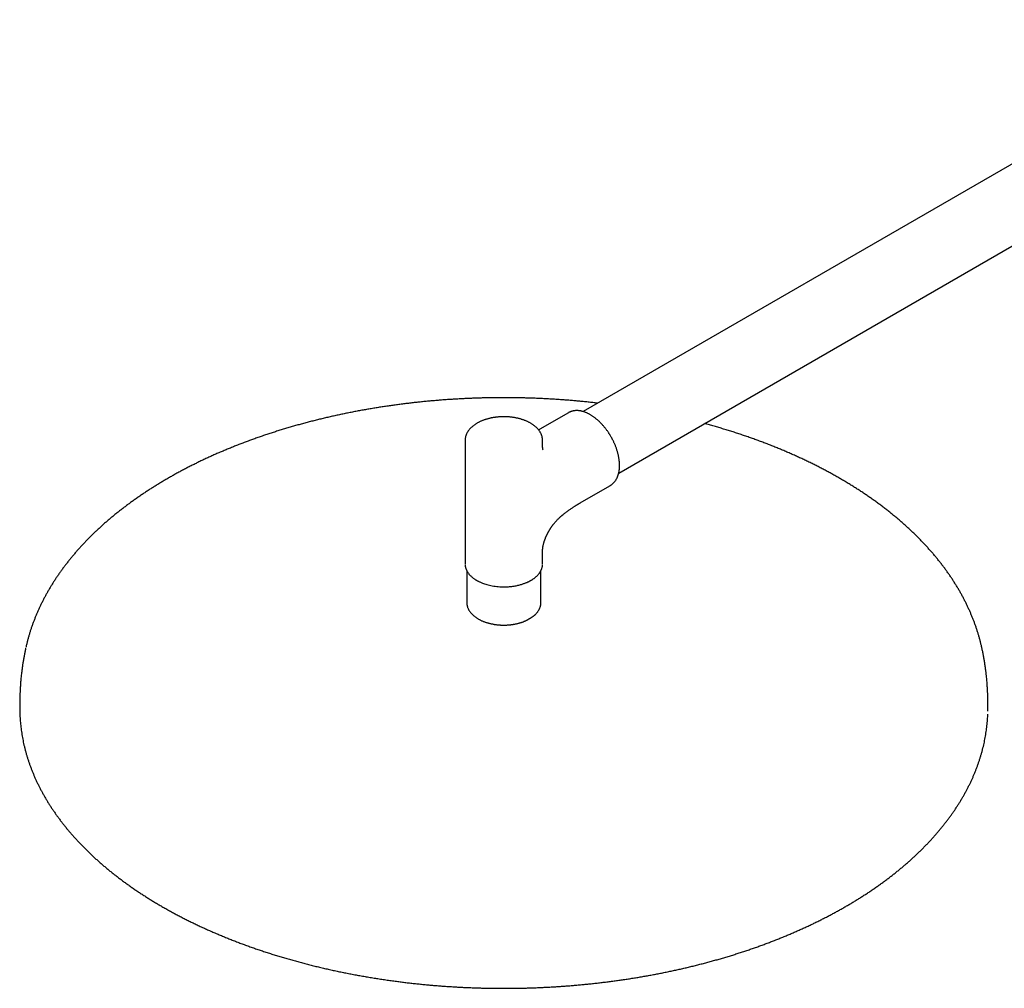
# Model space of a CAD drawing. Header units: millimetres. Extents: x 8 to 1847, y 12 to 2706.
# Tile 8 of 17: x 1219 to 1524, y 986 to 1287. Entities that reach past the tile are written whole.
import ezdxf

# ---------------------------------------------------------------- set-up
doc = ezdxf.new("R2010")
doc.units = ezdxf.units.MM

msp = doc.modelspace()

# ---------------------------------------------------------------- linework, layer by layer
at = {"color": 7, "linetype": 'Continuous', "lineweight": 30}
for p, q in [((1604.1, 1286.5), (1393.78, 1165.09)), ((1404.78, 1146.03), (1615.1, 1267.45)), ((1389.2, 1164.75), (1380.36, 1159.65)), ((1357.19, 1156.15), (1357.19, 1117.85)), ((1381.19, 1154.63), (1381.19, 1156.15)), ((1393.36, 1137.13), (1402.2, 1142.23)), ((1402.19, 1142.23), (1402.2, 1142.23)), ((1381.19, 1117.85), (1381.19, 1121.74)), ((1357.69, 1115.16), (1357.69, 1115.17)), ((1357.69, 1115.16), (1357.69, 1106.01)), ((1380.69, 1106.01), (1380.69, 1115.16)), ((1380.69, 1115.16), (1380.69, 1115.15)), ((1378.86, 1102.16), (1378.84, 1102.14)), ((1375.45, 1100.07), (1375.41, 1100.05))]:
    msp.add_line(p, q, dxfattribs=at)
at = {"color": 7, "linetype": 'Continuous', "lineweight": 30, "flags": 128}
for points in [[(1219.19, 1073.56), (1219.19, 1073.36), (1219.2, 1072.21)], [(1519.17, 1072.24), (1519.19, 1073.36), (1519.19, 1073.56)]]:
    msp.add_lwpolyline(points, dxfattribs=at)
at = {"color": 7, "linetype": 'Continuous', "lineweight": 30}
for points, knots in [([(1369.19, 1169.39), (1368.66, 1169.39), (1367.9, 1169.39), (1366.79, 1169.38), (1365.82, 1169.37), (1364.67, 1169.35), (1363.46, 1169.33), (1362.18, 1169.3), (1360.86, 1169.26), (1359.51, 1169.21), (1358.13, 1169.15), (1356.74, 1169.09), (1355.32, 1169.01), (1353.89, 1168.93), (1352.45, 1168.84), (1351, 1168.74), (1349.54, 1168.63), (1348.08, 1168.51), (1346.61, 1168.38), (1345.14, 1168.24), (1343.66, 1168.1), (1342.19, 1167.94), (1340.71, 1167.78), (1339.23, 1167.6), (1337.74, 1167.42), (1336.26, 1167.23), (1334.78, 1167.02), (1333.3, 1166.81), (1331.82, 1166.59), (1330.34, 1166.36), (1328.87, 1166.12), (1327.39, 1165.87), (1325.92, 1165.62), (1324.46, 1165.35), (1322.99, 1165.07), (1321.53, 1164.79), (1320.07, 1164.49), (1318.62, 1164.19), (1317.17, 1163.87), (1315.72, 1163.55), (1314.28, 1163.22), (1312.84, 1162.88), (1311.41, 1162.53), (1309.98, 1162.17), (1308.56, 1161.81), (1307.15, 1161.43), (1305.74, 1161.04), (1304.33, 1160.65), (1302.94, 1160.25), (1301.55, 1159.83), (1300.16, 1159.41), (1298.78, 1158.98), (1297.41, 1158.54), (1296.05, 1158.1), (1294.69, 1157.64), (1293.34, 1157.18), (1292, 1156.7), (1290.67, 1156.22), (1289.34, 1155.73), (1288.03, 1155.23), (1286.72, 1154.72), (1285.42, 1154.21), (1284.13, 1153.68), (1282.84, 1153.15), (1281.57, 1152.61), (1280.3, 1152.06), (1279.05, 1151.51), (1277.8, 1150.94), (1276.57, 1150.37), (1275.34, 1149.79), (1274.12, 1149.2), (1272.91, 1148.6), (1271.72, 1148), (1270.53, 1147.38), (1269.35, 1146.76), (1268.19, 1146.13), (1267.03, 1145.5), (1265.89, 1144.85), (1264.76, 1144.2), (1263.64, 1143.54), (1262.53, 1142.88), (1261.43, 1142.21), (1260.34, 1141.52), (1259.26, 1140.84), (1258.2, 1140.14), (1257.15, 1139.44), (1256.11, 1138.73), (1255.08, 1138.01), (1254.07, 1137.29), (1253.06, 1136.56), (1252.07, 1135.82), (1251.1, 1135.08), (1250.13, 1134.33), (1249.18, 1133.58), (1248.24, 1132.81), (1247.32, 1132.04), (1246.41, 1131.27), (1245.51, 1130.49), (1244.63, 1129.7), (1243.76, 1128.9), (1242.9, 1128.1), (1242.06, 1127.3), (1241.23, 1126.49), (1240.42, 1125.67), (1239.62, 1124.85), (1238.83, 1124.02), (1238.06, 1123.18), (1237.31, 1122.34), (1236.57, 1121.5), (1235.84, 1120.65), (1235.13, 1119.79), (1234.43, 1118.94), (1233.75, 1118.07), (1233.09, 1117.2), (1232.44, 1116.33), (1231.8, 1115.45), (1231.19, 1114.57), (1230.58, 1113.68), (1230, 1112.79), (1229.42, 1111.9), (1228.87, 1111), (1228.33, 1110.1), (1227.81, 1109.19), (1227.3, 1108.28), (1226.81, 1107.37), (1226.33, 1106.45), (1225.87, 1105.53), (1225.43, 1104.61), (1225, 1103.69), (1224.6, 1102.76), (1224.2, 1101.83), (1223.83, 1100.89), (1223.46, 1099.96), (1223.12, 1099.02), (1222.79, 1098.08), (1222.48, 1097.13), (1222.19, 1096.19), (1221.91, 1095.24), (1221.65, 1094.29), (1221.41, 1093.34), (1221.23, 1092.6), (1221.13, 1092.17), (1221.11, 1092.05)], [0, 0, 0, 0, 0.007495, 0.0106, 0.015746, 0.021103, 0.02686, 0.032875, 0.039093, 0.045468, 0.051969, 0.05857, 0.065256, 0.072011, 0.078825, 0.085689, 0.092598, 0.099544, 0.106524, 0.113533, 0.120569, 0.127628, 0.134708, 0.141808, 0.148925, 0.156058, 0.163206, 0.170367, 0.17754, 0.184725, 0.191921, 0.199126, 0.206341, 0.213564, 0.220796, 0.228035, 0.235282, 0.242535, 0.249794, 0.25706, 0.264332, 0.271609, 0.278891, 0.286178, 0.29347, 0.300767, 0.308068, 0.315374, 0.322683, 0.329996, 0.337313, 0.344634, 0.351958, 0.359286, 0.366617, 0.373951, 0.381288, 0.388628, 0.395971, 0.403317, 0.410666, 0.418017, 0.425371, 0.432727, 0.440086, 0.447447, 0.45481, 0.462176, 0.469543, 0.476913, 0.484285, 0.491659, 0.499034, 0.506412, 0.513791, 0.521172, 0.528554, 0.535938, 0.543323, 0.550709, 0.558097, 0.565486, 0.572876, 0.580267, 0.587658, 0.59505, 0.602443, 0.609836, 0.617229, 0.624623, 0.632016, 0.63941, 0.646803, 0.654195, 0.661587, 0.668978, 0.676368, 0.683757, 0.691144, 0.69853, 0.705914, 0.713296, 0.720675, 0.728052, 0.735427, 0.742798, 0.750166, 0.757531, 0.764892, 0.772249, 0.779602, 0.78695, 0.794294, 0.801633, 0.808967, 0.816295, 0.823618, 0.830936, 0.838247, 0.845552, 0.852851, 0.860143, 0.867429, 0.874709, 0.881981, 0.889247, 0.896506, 0.903759, 0.911004, 0.918243, 0.925475, 0.9327, 0.939919, 0.947132, 0.954338, 0.961539, 0.968734, 0.975924, 0.983109, 0.990289, 0.997465, 1, 1, 1, 1]), ([(1398.31, 1167.7), (1398.05, 1167.73), (1397.29, 1167.82), (1396.04, 1167.96), (1394.55, 1168.11), (1393.07, 1168.26), (1391.58, 1168.4), (1390.1, 1168.53), (1388.61, 1168.64), (1387.12, 1168.76), (1385.63, 1168.86), (1384.14, 1168.95), (1382.65, 1169.03), (1381.17, 1169.11), (1379.69, 1169.17), (1378.21, 1169.23), (1376.75, 1169.28), (1375.31, 1169.32), (1373.93, 1169.35), (1372.7, 1169.37), (1371.63, 1169.38), (1370.49, 1169.39), (1369.68, 1169.39), (1369.19, 1169.39)], [0, 0, 0, 0, 0.027673, 0.079042, 0.130394, 0.181724, 0.233031, 0.28431, 0.335556, 0.38676, 0.437914, 0.489003, 0.540007, 0.590894, 0.641616, 0.692091, 0.742164, 0.791522, 0.839397, 0.883273, 0.917459, 0.949398, 1, 1, 1, 1]), ([(1402.39, 1157.35), (1402.3, 1157.49), (1402.19, 1157.69), (1402.01, 1157.98), (1401.86, 1158.22), (1401.67, 1158.5), (1401.48, 1158.8), (1401.26, 1159.11), (1401.04, 1159.42), (1400.8, 1159.73), (1400.55, 1160.04), (1400.3, 1160.36), (1400.04, 1160.66), (1399.77, 1160.97), (1399.49, 1161.27), (1399.21, 1161.56), (1398.93, 1161.84), (1398.64, 1162.12), (1398.34, 1162.39), (1398.04, 1162.65), (1397.74, 1162.9), (1397.43, 1163.14), (1397.12, 1163.37), (1396.81, 1163.59), (1396.5, 1163.8), (1396.18, 1164), (1395.87, 1164.18), (1395.55, 1164.36), (1395.23, 1164.52), (1394.92, 1164.67), (1394.6, 1164.8), (1394.28, 1164.92), (1393.97, 1165.03), (1393.65, 1165.13), (1393.34, 1165.21), (1393.03, 1165.28), (1392.72, 1165.33), (1392.42, 1165.37), (1392.11, 1165.4), (1391.81, 1165.41), (1391.52, 1165.4), (1391.23, 1165.38), (1390.94, 1165.35), (1390.66, 1165.3), (1390.39, 1165.24), (1390.12, 1165.16), (1389.85, 1165.06), (1389.59, 1164.96), (1389.38, 1164.85), (1389.25, 1164.78), (1389.2, 1164.75)], [0, 0, 0, 0, 0.024171, 0.033847, 0.049924, 0.0666, 0.084476, 0.103124, 0.122371, 0.142079, 0.162151, 0.182514, 0.203114, 0.223908, 0.244865, 0.265959, 0.287168, 0.308477, 0.329871, 0.35134, 0.372875, 0.394466, 0.416109, 0.437797, 0.459525, 0.481289, 0.503087, 0.524914, 0.546768, 0.568646, 0.590545, 0.612463, 0.634395, 0.656342, 0.678298, 0.700263, 0.722234, 0.744209, 0.766186, 0.788165, 0.810147, 0.832133, 0.854127, 0.876137, 0.89817, 0.920239, 0.942358, 0.964543, 0.986813, 1, 1, 1, 1]), ([(1369.19, 1163.5), (1369.03, 1163.5), (1368.81, 1163.5), (1368.49, 1163.49), (1368.22, 1163.48), (1367.89, 1163.46), (1367.55, 1163.43), (1367.19, 1163.4), (1366.83, 1163.36), (1366.45, 1163.31), (1366.08, 1163.25), (1365.69, 1163.19), (1365.31, 1163.12), (1364.93, 1163.03), (1364.56, 1162.94), (1364.18, 1162.84), (1363.81, 1162.74), (1363.44, 1162.62), (1363.08, 1162.5), (1362.72, 1162.37), (1362.37, 1162.23), (1362.03, 1162.08), (1361.69, 1161.92), (1361.37, 1161.76), (1361.05, 1161.59), (1360.74, 1161.41), (1360.44, 1161.22), (1360.15, 1161.03), (1359.88, 1160.83), (1359.61, 1160.62), (1359.35, 1160.41), (1359.11, 1160.19), (1358.88, 1159.96), (1358.66, 1159.73), (1358.46, 1159.49), (1358.27, 1159.25), (1358.1, 1159), (1357.94, 1158.75), (1357.79, 1158.49), (1357.66, 1158.23), (1357.54, 1157.96), (1357.44, 1157.7), (1357.36, 1157.42), (1357.29, 1157.15), (1357.24, 1156.88), (1357.21, 1156.6), (1357.19, 1156.36), (1357.19, 1156.21), (1357.19, 1156.15)], [0, 0, 0, 0, 0.02521, 0.03537, 0.052242, 0.069751, 0.088526, 0.108116, 0.128338, 0.149048, 0.170143, 0.191548, 0.213204, 0.235071, 0.257113, 0.279304, 0.301624, 0.324056, 0.346585, 0.369201, 0.391894, 0.414655, 0.437479, 0.460357, 0.483286, 0.506258, 0.529268, 0.55231, 0.575376, 0.598457, 0.621547, 0.644635, 0.667712, 0.690768, 0.713793, 0.736777, 0.75971, 0.782586, 0.805401, 0.828153, 0.850845, 0.873484, 0.896084, 0.918661, 0.941236, 0.963836, 0.986488, 1, 1, 1, 1]), ([(1381.18, 1156.15), (1381.19, 1156.18), (1381.19, 1156.32), (1381.17, 1156.54), (1381.14, 1156.83), (1381.09, 1157.11), (1381.02, 1157.39), (1380.94, 1157.68), (1380.83, 1157.96), (1380.71, 1158.24), (1380.57, 1158.52), (1380.41, 1158.8), (1380.23, 1159.08), (1380.03, 1159.34), (1379.83, 1159.59), (1379.62, 1159.82), (1379.4, 1160.05), (1379.17, 1160.28), (1378.92, 1160.49), (1378.66, 1160.71), (1378.38, 1160.91), (1378.1, 1161.11), (1377.8, 1161.3), (1377.5, 1161.49), (1377.18, 1161.67), (1376.85, 1161.84), (1376.52, 1162), (1376.17, 1162.15), (1375.82, 1162.3), (1375.45, 1162.44), (1375.09, 1162.57), (1374.71, 1162.69), (1374.33, 1162.81), (1373.94, 1162.91), (1373.55, 1163.01), (1373.15, 1163.1), (1372.75, 1163.18), (1372.34, 1163.25), (1371.93, 1163.31), (1371.53, 1163.36), (1371.12, 1163.41), (1370.73, 1163.44), (1370.35, 1163.47), (1370.03, 1163.48), (1369.74, 1163.49), (1369.47, 1163.5), (1369.28, 1163.5), (1369.19, 1163.5)], [0, 0, 0, 0, 0.009265, 0.032114, 0.055104, 0.078267, 0.101636, 0.125239, 0.1491, 0.173238, 0.197666, 0.222389, 0.247405, 0.272704, 0.295578, 0.318554, 0.341612, 0.364739, 0.38792, 0.41114, 0.434387, 0.457651, 0.480921, 0.504189, 0.527448, 0.550692, 0.573918, 0.597123, 0.620304, 0.643459, 0.666586, 0.689684, 0.712749, 0.735779, 0.758768, 0.781712, 0.804598, 0.827411, 0.850124, 0.872688, 0.895008, 0.916872, 0.937695, 0.955917, 0.969608, 0.98515, 1, 1, 1, 1]), ([(1380.36, 1159.65), (1380.27, 1159.59), (1380.13, 1159.51), (1380, 1159.44), (1379.97, 1159.42)], [0, 0, 0, 0, 0.740555, 1, 1, 1, 1]), ([(1517.26, 1092.05), (1517.22, 1092.23), (1517.11, 1092.73), (1516.91, 1093.55), (1516.66, 1094.51), (1516.4, 1095.47), (1516.11, 1096.43), (1515.81, 1097.39), (1515.49, 1098.34), (1515.15, 1099.3), (1514.8, 1100.25), (1514.42, 1101.21), (1514.03, 1102.16), (1513.63, 1103.1), (1513.2, 1104.05), (1512.76, 1104.99), (1512.3, 1105.94), (1511.82, 1106.87), (1511.33, 1107.81), (1510.82, 1108.74), (1510.29, 1109.67), (1509.74, 1110.6), (1509.18, 1111.53), (1508.6, 1112.45), (1508, 1113.36), (1507.39, 1114.28), (1506.76, 1115.18), (1506.11, 1116.09), (1505.44, 1116.99), (1504.76, 1117.89), (1504.06, 1118.78), (1503.35, 1119.67), (1502.62, 1120.55), (1501.87, 1121.43), (1501.1, 1122.3), (1500.32, 1123.17), (1499.52, 1124.03), (1498.71, 1124.89), (1497.88, 1125.74), (1497.04, 1126.59), (1496.18, 1127.43), (1495.3, 1128.27), (1494.41, 1129.09), (1493.5, 1129.92), (1492.58, 1130.73), (1491.64, 1131.54), (1490.69, 1132.35), (1489.72, 1133.14), (1488.74, 1133.93), (1487.75, 1134.72), (1486.74, 1135.49), (1485.71, 1136.26), (1484.67, 1137.03), (1483.62, 1137.78), (1482.55, 1138.53), (1481.47, 1139.27), (1480.38, 1140), (1479.27, 1140.73), (1478.15, 1141.45), (1477.02, 1142.16), (1475.87, 1142.86), (1474.72, 1143.56), (1473.54, 1144.24), (1472.36, 1144.92), (1471.16, 1145.6), (1469.96, 1146.26), (1468.73, 1146.91), (1467.5, 1147.56), (1466.26, 1148.2), (1465, 1148.83), (1463.73, 1149.45), (1462.46, 1150.06), (1461.17, 1150.67), (1459.86, 1151.26), (1458.55, 1151.85), (1457.23, 1152.43), (1455.9, 1153), (1454.55, 1153.56), (1453.2, 1154.11), (1451.83, 1154.65), (1450.46, 1155.19), (1449.08, 1155.71), (1447.68, 1156.23), (1446.28, 1156.74), (1444.87, 1157.23), (1443.44, 1157.72), (1442.01, 1158.2), (1440.57, 1158.67), (1439.12, 1159.13), (1437.66, 1159.58), (1436.2, 1160.02), (1434.72, 1160.45), (1433.24, 1160.87), (1432.12, 1161.19), (1431.5, 1161.35), (1431.38, 1161.39)], [0, 0, 0, 0, 0.00574, 0.016132, 0.02654, 0.036963, 0.047402, 0.057858, 0.068331, 0.07882, 0.089328, 0.099853, 0.110396, 0.120957, 0.131536, 0.142133, 0.152749, 0.163383, 0.174035, 0.184704, 0.195392, 0.206097, 0.216819, 0.227557, 0.238313, 0.249084, 0.259871, 0.270673, 0.28149, 0.292322, 0.303167, 0.314025, 0.324896, 0.335779, 0.346674, 0.35758, 0.368497, 0.379423, 0.39036, 0.401305, 0.412258, 0.42322, 0.434189, 0.445165, 0.456148, 0.467136, 0.478131, 0.48913, 0.500135, 0.511144, 0.522157, 0.533174, 0.544194, 0.555217, 0.566244, 0.577272, 0.588304, 0.599337, 0.610372, 0.621409, 0.632447, 0.643487, 0.654528, 0.66557, 0.676612, 0.687656, 0.698701, 0.709746, 0.720792, 0.731838, 0.742885, 0.753933, 0.764981, 0.77603, 0.787079, 0.798129, 0.80918, 0.820232, 0.831284, 0.842338, 0.853393, 0.864449, 0.875506, 0.886565, 0.897625, 0.908688, 0.919752, 0.930819, 0.941888, 0.95296, 0.964035, 0.975113, 0.986195, 0.997281, 1, 1, 1, 1]), ([(1402.19, 1142.23), (1402.23, 1142.25), (1402.35, 1142.32), (1402.54, 1142.45), (1402.77, 1142.62), (1402.99, 1142.8), (1403.21, 1143.01), (1403.41, 1143.22), (1403.6, 1143.46), (1403.79, 1143.7), (1403.96, 1143.97), (1404.12, 1144.25), (1404.27, 1144.53), (1404.39, 1144.82), (1404.51, 1145.11), (1404.61, 1145.4), (1404.7, 1145.71), (1404.78, 1146.02), (1404.85, 1146.35), (1404.91, 1146.68), (1404.96, 1147.02), (1405, 1147.37), (1405.03, 1147.72), (1405.04, 1148.08), (1405.04, 1148.45), (1405.04, 1148.82), (1405.02, 1149.2), (1404.99, 1149.58), (1404.95, 1149.97), (1404.9, 1150.36), (1404.84, 1150.75), (1404.76, 1151.15), (1404.68, 1151.55), (1404.59, 1151.95), (1404.48, 1152.35), (1404.37, 1152.76), (1404.25, 1153.16), (1404.12, 1153.56), (1403.97, 1153.97), (1403.82, 1154.37), (1403.66, 1154.76), (1403.5, 1155.16), (1403.32, 1155.55), (1403.15, 1155.92), (1402.97, 1156.27), (1402.82, 1156.57), (1402.67, 1156.84), (1402.53, 1157.09), (1402.44, 1157.26), (1402.39, 1157.35)], [0, 0, 0, 0, 0.010432, 0.03292, 0.055547, 0.078333, 0.101295, 0.124445, 0.147793, 0.171345, 0.1951, 0.219055, 0.243198, 0.26501, 0.286871, 0.308774, 0.330711, 0.352676, 0.374662, 0.396663, 0.418675, 0.440693, 0.462713, 0.484731, 0.506744, 0.528751, 0.550748, 0.572735, 0.594711, 0.616674, 0.638623, 0.660556, 0.682473, 0.704372, 0.726249, 0.748101, 0.769925, 0.791713, 0.813454, 0.835134, 0.856725, 0.878183, 0.899417, 0.920232, 0.940094, 0.957616, 0.970605, 0.985259, 1, 1, 1, 1]), ([(1381.34, 1153.22), (1381.34, 1153.22), (1381.34, 1153.22), (1381.34, 1153.23), (1381.33, 1153.26), (1381.32, 1153.31), (1381.31, 1153.35), (1381.3, 1153.38), (1381.29, 1153.42), (1381.28, 1153.47), (1381.27, 1153.53), (1381.26, 1153.59), (1381.25, 1153.65), (1381.24, 1153.69), (1381.24, 1153.73), (1381.23, 1153.78), (1381.22, 1153.85), (1381.22, 1153.93), (1381.21, 1154.03), (1381.2, 1154.15), (1381.19, 1154.29), (1381.19, 1154.45), (1381.19, 1154.57), (1381.19, 1154.63)], [0, 0, 0, 0, 0.0201524, 0.0790365, 0.1427998, 0.2088909, 0.2478581, 0.2812892, 0.314857, 0.3509229, 0.3949951, 0.4457942, 0.4884628, 0.5113521, 0.5313249, 0.5585848, 0.5941595, 0.6382622, 0.6911775, 0.7532779, 0.8250383, 0.9070459, 1, 1, 1, 1]), ([(1381.19, 1121.74), (1381.19, 1121.79), (1381.19, 1121.87), (1381.19, 1121.99), (1381.19, 1122.09), (1381.2, 1122.17), (1381.2, 1122.24), (1381.2, 1122.31), (1381.21, 1122.4), (1381.22, 1122.51), (1381.23, 1122.63), (1381.24, 1122.75), (1381.25, 1122.87), (1381.27, 1123.03), (1381.3, 1123.2), (1381.33, 1123.38), (1381.37, 1123.6), (1381.43, 1123.88), (1381.5, 1124.17), (1381.57, 1124.43), (1381.63, 1124.65), (1381.69, 1124.82), (1381.74, 1124.98), (1381.79, 1125.13), (1381.84, 1125.27), (1381.9, 1125.43), (1381.97, 1125.61), (1382.05, 1125.82), (1382.14, 1126.06), (1382.25, 1126.29), (1382.35, 1126.52), (1382.45, 1126.74), (1382.55, 1126.94), (1382.65, 1127.15), (1382.76, 1127.36), (1382.86, 1127.56), (1382.96, 1127.73), (1383.04, 1127.89), (1383.12, 1128.03), (1383.2, 1128.17), (1383.31, 1128.34), (1383.43, 1128.54), (1383.56, 1128.75), (1383.69, 1128.96), (1383.83, 1129.17), (1383.96, 1129.37), (1384.1, 1129.56), (1384.24, 1129.75), (1384.36, 1129.92), (1384.47, 1130.06), (1384.56, 1130.17), (1384.65, 1130.28), (1384.79, 1130.46), (1384.99, 1130.7), (1385.25, 1131), (1385.51, 1131.29), (1385.77, 1131.56), (1386.04, 1131.83), (1386.33, 1132.11), (1386.63, 1132.4), (1386.91, 1132.65), (1387.13, 1132.84), (1387.28, 1132.97), (1387.4, 1133.07), (1387.51, 1133.16), (1387.65, 1133.28), (1387.84, 1133.43), (1388.09, 1133.63), (1388.41, 1133.88), (1388.79, 1134.17), (1389.21, 1134.47), (1389.62, 1134.77), (1390.03, 1135.05), (1390.43, 1135.32), (1390.82, 1135.58), (1391.14, 1135.78), (1391.37, 1135.93), (1391.53, 1136.03), (1391.66, 1136.11), (1391.77, 1136.18), (1391.86, 1136.23), (1391.94, 1136.28), (1392.03, 1136.34), (1392.15, 1136.42), (1392.32, 1136.51), (1392.52, 1136.63), (1392.76, 1136.78), (1393.05, 1136.95), (1393.25, 1137.07), (1393.36, 1137.13)], [0, 0, 0, 0, 0.0096188, 0.0173149, 0.0233398, 0.0285579, 0.0330734, 0.0373634, 0.042031, 0.0513786, 0.0594496, 0.0655609, 0.073452, 0.0838009, 0.0948754, 0.1058493, 0.1194783, 0.1346494, 0.1508689, 0.1672129, 0.1769118, 0.1855798, 0.1933556, 0.2007938, 0.2079471, 0.2156332, 0.223981, 0.2341469, 0.2458316, 0.25725, 0.2681176, 0.2784192, 0.2881416, 0.2972736, 0.3078921, 0.317422, 0.3258222, 0.3330898, 0.3394563, 0.3459302, 0.3542863, 0.3643964, 0.3748512, 0.3852223, 0.3955071, 0.405705, 0.4158169, 0.4259312, 0.434754, 0.4422802, 0.4485283, 0.4537893, 0.4603578, 0.4776924, 0.4958832, 0.5126423, 0.5285698, 0.5458185, 0.5645268, 0.5837772, 0.6035034, 0.6157111, 0.624883, 0.6310793, 0.6373664, 0.645206, 0.6578608, 0.673293, 0.6916015, 0.7173871, 0.7431191, 0.7684928, 0.793494, 0.8180992, 0.8422765, 0.8656187, 0.8761771, 0.8855004, 0.8935545, 0.9003094, 0.9057396, 0.9103649, 0.9156385, 0.9233105, 0.9334307, 0.9460658, 0.9613003, 0.9792374, 1, 1, 1, 1]), ([(1357.2, 1117.63), (1357.2, 1117.57), (1357.2, 1117.41), (1357.24, 1117.14), (1357.31, 1116.83), (1357.39, 1116.56), (1357.46, 1116.33), (1357.54, 1116.14), (1357.61, 1115.98), (1357.67, 1115.86), (1357.72, 1115.76), (1357.78, 1115.65), (1357.86, 1115.5), (1357.98, 1115.31), (1358.13, 1115.1), (1358.29, 1114.88), (1358.48, 1114.66), (1358.69, 1114.42), (1358.93, 1114.17), (1359.22, 1113.91), (1359.53, 1113.65), (1359.85, 1113.4), (1360.13, 1113.21), (1360.32, 1113.08), (1360.42, 1113.02), (1360.49, 1112.98), (1360.53, 1112.96), (1360.58, 1112.92), (1360.67, 1112.87), (1360.81, 1112.79), (1360.98, 1112.69), (1361.2, 1112.58), (1361.46, 1112.44), (1361.77, 1112.3), (1362.13, 1112.14), (1362.62, 1111.94), (1363.23, 1111.72), (1363.96, 1111.49), (1364.76, 1111.29), (1365.61, 1111.11), (1366.52, 1110.97), (1367.45, 1110.87), (1368.39, 1110.81), (1369.33, 1110.79), (1370.2, 1110.82), (1370.98, 1110.87), (1371.67, 1110.95), (1372.34, 1111.04), (1372.98, 1111.15), (1373.57, 1111.28), (1374.12, 1111.42), (1374.64, 1111.56), (1375.1, 1111.71), (1375.51, 1111.85), (1375.87, 1111.99), (1376.21, 1112.12), (1376.51, 1112.26), (1376.75, 1112.37), (1376.94, 1112.46), (1377.07, 1112.52), (1377.19, 1112.58), (1377.31, 1112.65), (1377.45, 1112.73), (1377.63, 1112.83), (1377.83, 1112.95), (1378.07, 1113.09), (1378.31, 1113.26), (1378.56, 1113.43), (1378.8, 1113.61), (1379.03, 1113.8), (1379.26, 1114), (1379.49, 1114.22), (1379.72, 1114.45), (1379.92, 1114.69), (1380.11, 1114.91), (1380.25, 1115.11), (1380.37, 1115.27), (1380.45, 1115.4), (1380.51, 1115.51), (1380.58, 1115.62), (1380.65, 1115.76), (1380.74, 1115.94), (1380.84, 1116.15), (1380.95, 1116.43), (1381.05, 1116.77), (1381.13, 1117.14), (1381.17, 1117.4), (1381.17, 1117.57), (1381.17, 1117.61)], [0, 0, 0, 0, 0.006962, 0.022528, 0.036489, 0.048847, 0.059601, 0.068256, 0.075493, 0.081314, 0.085719, 0.089266, 0.097448, 0.107367, 0.117689, 0.129048, 0.14028, 0.151288, 0.165874, 0.180072, 0.194356, 0.208917, 0.223665, 0.229009, 0.232901, 0.23534, 0.236546, 0.237901, 0.241716, 0.247057, 0.253651, 0.261662, 0.27109, 0.281935, 0.294196, 0.307871, 0.330436, 0.353006, 0.375582, 0.401244, 0.426917, 0.4526, 0.478297, 0.504008, 0.529734, 0.549041, 0.568357, 0.587203, 0.605223, 0.622418, 0.638787, 0.65433, 0.669048, 0.681533, 0.693356, 0.704515, 0.715006, 0.724364, 0.729712, 0.734443, 0.738557, 0.742478, 0.747723, 0.754429, 0.762367, 0.771694, 0.782127, 0.792664, 0.803217, 0.813785, 0.824369, 0.836736, 0.849125, 0.861536, 0.8732, 0.883222, 0.891598, 0.897361, 0.901972, 0.907035, 0.913697, 0.922393, 0.932846, 0.944143, 0.962417, 0.979436, 0.995266, 1, 1, 1, 1]), ([(1357.73, 1115.75), (1357.72, 1115.71), (1357.7, 1115.59), (1357.69, 1115.39), (1357.69, 1115.23), (1357.69, 1115.17)], [0, 0, 0, 0, 0.1847762, 0.6507909, 1, 1, 1, 1]), ([(1380.68, 1115.15), (1380.69, 1115.17), (1380.69, 1115.29), (1380.68, 1115.49), (1380.66, 1115.66), (1380.65, 1115.75)], [0, 0, 0, 0, 0.114811, 0.569905, 1, 1, 1, 1]), ([(1357.69, 1106.02), (1357.69, 1105.99), (1357.69, 1105.87), (1357.7, 1105.65), (1357.73, 1105.37), (1357.78, 1105.09), (1357.84, 1104.81), (1357.93, 1104.54), (1358.03, 1104.26), (1358.15, 1103.98), (1358.29, 1103.71), (1358.45, 1103.43), (1358.63, 1103.16), (1358.82, 1102.91), (1359.02, 1102.66), (1359.23, 1102.43), (1359.45, 1102.21), (1359.68, 1101.99), (1359.93, 1101.78), (1360.19, 1101.57), (1360.46, 1101.37), (1360.74, 1101.18), (1361.04, 1100.99), (1361.34, 1100.81), (1361.66, 1100.64), (1361.98, 1100.48), (1362.31, 1100.32), (1362.66, 1100.17), (1363.01, 1100.03), (1363.36, 1099.9), (1363.73, 1099.78), (1364.1, 1099.66), (1364.48, 1099.56), (1364.86, 1099.46), (1365.25, 1099.37), (1365.64, 1099.29), (1366.04, 1099.21), (1366.43, 1099.15), (1366.83, 1099.1), (1367.23, 1099.05), (1367.62, 1099.01), (1367.99, 1098.99), (1368.31, 1098.97), (1368.6, 1098.96), (1368.88, 1098.95), (1369.08, 1098.95), (1369.19, 1098.95)], [0, 0, 0, 0, 0.007532, 0.030815, 0.054247, 0.07786, 0.101688, 0.125763, 0.150112, 0.174757, 0.199712, 0.224983, 0.250567, 0.276455, 0.299837, 0.323325, 0.346902, 0.37055, 0.394253, 0.417996, 0.441765, 0.46555, 0.489339, 0.513122, 0.536894, 0.560648, 0.584381, 0.608089, 0.631771, 0.655423, 0.679044, 0.702631, 0.726181, 0.74969, 0.773151, 0.796555, 0.819886, 0.843119, 0.86621, 0.88907, 0.911513, 0.933039, 0.952619, 0.966485, 0.981813, 1, 1, 1, 1]), ([(1378.91, 1102.21), (1378.93, 1102.22), (1379.03, 1102.32), (1379.19, 1102.49), (1379.4, 1102.72), (1379.59, 1102.95), (1379.76, 1103.2), (1379.92, 1103.44), (1380.07, 1103.69), (1380.2, 1103.95), (1380.32, 1104.21), (1380.42, 1104.47), (1380.51, 1104.74), (1380.58, 1105), (1380.63, 1105.28), (1380.66, 1105.55), (1380.68, 1105.79), (1380.68, 1105.95), (1380.68, 1106.01)], [0, 0, 0, 0, 0.017016, 0.084905, 0.152705, 0.220384, 0.287911, 0.355263, 0.422423, 0.489385, 0.556154, 0.622751, 0.689213, 0.755589, 0.821944, 0.888357, 0.954917, 1, 1, 1, 1]), ([(1375.45, 1100.07), (1375.45, 1100.07), (1375.5, 1100.09), (1375.59, 1100.12), (1375.73, 1100.19), (1375.88, 1100.26), (1376.06, 1100.35), (1376.27, 1100.46), (1376.5, 1100.58), (1376.74, 1100.72), (1376.95, 1100.84), (1377.14, 1100.95), (1377.31, 1101.05), (1377.46, 1101.14), (1377.6, 1101.23), (1377.74, 1101.32), (1377.9, 1101.42), (1378.1, 1101.55), (1378.3, 1101.69), (1378.49, 1101.83), (1378.66, 1101.97), (1378.78, 1102.08), (1378.84, 1102.14), (1378.85, 1102.15)], [0, 0, 0, 0, 0.00448, 0.039907, 0.080562, 0.126433, 0.177515, 0.233813, 0.309446, 0.379394, 0.442345, 0.498335, 0.547381, 0.592642, 0.62979, 0.668112, 0.715405, 0.77173, 0.837203, 0.891913, 0.943999, 0.991185, 1, 1, 1, 1]), ([(1369.19, 1098.95), (1369.34, 1098.95), (1369.55, 1098.95), (1369.87, 1098.96), (1370.13, 1098.97), (1370.45, 1098.99), (1370.79, 1099.02), (1371.14, 1099.05), (1371.5, 1099.09), (1371.86, 1099.14), (1372.23, 1099.2), (1372.6, 1099.26), (1372.97, 1099.33), (1373.34, 1099.42), (1373.71, 1099.51), (1374.08, 1099.61), (1374.44, 1099.71), (1374.8, 1099.83), (1375.1, 1099.93), (1375.28, 1100), (1375.34, 1100.03)], [0, 0, 0, 0, 0.0702183, 0.0985328, 0.1455513, 0.1943453, 0.2466696, 0.3012626, 0.3576173, 0.4153299, 0.4741143, 0.5337599, 0.5941087, 0.6550405, 0.7164621, 0.7783003, 0.840497, 0.9030053, 0.9657871, 1, 1, 1, 1]), ([(1221.05, 1091.79), (1221.04, 1091.75), (1220.95, 1091.35), (1220.79, 1090.58), (1220.58, 1089.49), (1220.38, 1088.38), (1220.19, 1087.26), (1220.02, 1086.13), (1219.87, 1085), (1219.74, 1083.93), (1219.63, 1082.96), (1219.55, 1082.11), (1219.49, 1081.35), (1219.43, 1080.66), (1219.39, 1080.03), (1219.35, 1079.44), (1219.32, 1078.89), (1219.3, 1078.35), (1219.27, 1077.83), (1219.26, 1077.35), (1219.24, 1076.9), (1219.23, 1076.48), (1219.22, 1076.08), (1219.21, 1075.7), (1219.21, 1075.33), (1219.2, 1074.99), (1219.2, 1074.66), (1219.19, 1074.33), (1219.19, 1074.02), (1219.19, 1073.77), (1219.19, 1073.61), (1219.19, 1073.56)], [0, 0, 0, 0, 0.007486, 0.07079, 0.134478, 0.198604, 0.263155, 0.328072, 0.393242, 0.458263, 0.511995, 0.559616, 0.602072, 0.640244, 0.674827, 0.706361, 0.735273, 0.764699, 0.791563, 0.816213, 0.838963, 0.860074, 0.87977, 0.898247, 0.915678, 0.932223, 0.948027, 0.963224, 0.977942, 0.992304, 1, 1, 1, 1]), ([(1519.19, 1073.56), (1519.18, 1073.65), (1519.18, 1073.85), (1519.18, 1074.16), (1519.18, 1074.47), (1519.18, 1074.79), (1519.17, 1075.12), (1519.17, 1075.46), (1519.16, 1075.82), (1519.15, 1076.19), (1519.14, 1076.57), (1519.13, 1076.98), (1519.12, 1077.41), (1519.1, 1077.86), (1519.08, 1078.34), (1519.05, 1078.85), (1519.02, 1079.39), (1518.99, 1079.98), (1518.94, 1080.61), (1518.89, 1081.29), (1518.83, 1082.04), (1518.75, 1082.86), (1518.65, 1083.77), (1518.53, 1084.78), (1518.39, 1085.86), (1518.22, 1087), (1518.03, 1088.15), (1517.83, 1089.3), (1517.61, 1090.44), (1517.42, 1091.34), (1517.31, 1091.86), (1517.27, 1092.01)], [0, 0, 0, 0, 0.013751, 0.028074, 0.042692, 0.057719, 0.073272, 0.089469, 0.106434, 0.124295, 0.143187, 0.163258, 0.184666, 0.207584, 0.232206, 0.258752, 0.287476, 0.318674, 0.352704, 0.390004, 0.431121, 0.476747, 0.527706, 0.584748, 0.647461, 0.7127, 0.778258, 0.843866, 0.909358, 0.974634, 1, 1, 1, 1]), ([(1219.2, 1072.19), (1219.21, 1071.97), (1219.22, 1071.44), (1219.26, 1070.6), (1219.32, 1069.67), (1219.4, 1068.74), (1219.49, 1067.81), (1219.6, 1066.89), (1219.73, 1065.96), (1219.87, 1065.03), (1220.04, 1064.1), (1220.22, 1063.17), (1220.41, 1062.25), (1220.63, 1061.32), (1220.86, 1060.4), (1221.11, 1059.47), (1221.37, 1058.55), (1221.65, 1057.63), (1221.95, 1056.71), (1222.27, 1055.79), (1222.61, 1054.87), (1222.96, 1053.96), (1223.33, 1053.05), (1223.71, 1052.13), (1224.12, 1051.22), (1224.54, 1050.32), (1224.97, 1049.41), (1225.43, 1048.51), (1225.9, 1047.61), (1226.39, 1046.71), (1226.89, 1045.82), (1227.42, 1044.93), (1227.95, 1044.04), (1228.51, 1043.15), (1229.08, 1042.27), (1229.67, 1041.39), (1230.28, 1040.52), (1230.9, 1039.64), (1231.54, 1038.78), (1232.19, 1037.91), (1232.86, 1037.05), (1233.55, 1036.2), (1234.26, 1035.34), (1234.98, 1034.5), (1235.71, 1033.65), (1236.46, 1032.82), (1237.23, 1031.98), (1238.01, 1031.15), (1238.81, 1030.33), (1239.63, 1029.51), (1240.46, 1028.7), (1241.3, 1027.89), (1242.16, 1027.08), (1243.04, 1026.29), (1243.93, 1025.49), (1244.83, 1024.71), (1245.75, 1023.92), (1246.69, 1023.15), (1247.64, 1022.38), (1248.6, 1021.62), (1249.58, 1020.86), (1250.58, 1020.11), (1251.58, 1019.36), (1252.6, 1018.62), (1253.64, 1017.89), (1254.69, 1017.16), (1255.75, 1016.44), (1256.83, 1015.73), (1257.92, 1015.03), (1259.02, 1014.33), (1260.13, 1013.64), (1261.26, 1012.95), (1262.41, 1012.27), (1263.56, 1011.6), (1264.73, 1010.94), (1265.91, 1010.28), (1267.1, 1009.64), (1268.3, 1009), (1269.52, 1008.36), (1270.75, 1007.74), (1271.99, 1007.12), (1273.24, 1006.51), (1274.51, 1005.91), (1275.78, 1005.31), (1277.07, 1004.73), (1278.37, 1004.15), (1279.68, 1003.58), (1281, 1003.02), (1282.33, 1002.46), (1283.67, 1001.92), (1285.02, 1001.38), (1286.38, 1000.85), (1287.75, 1000.33), (1289.13, 999.82), (1290.53, 999.32), (1291.93, 998.83), (1293.34, 998.34), (1294.76, 997.87), (1296.19, 997.4), (1297.63, 996.94), (1299.08, 996.49), (1300.54, 996.05), (1302, 995.62), (1303.48, 995.2), (1304.96, 994.79), (1306.45, 994.38), (1307.96, 993.99), (1309.46, 993.6), (1310.98, 993.23), (1312.51, 992.86), (1314.04, 992.51), (1315.58, 992.16), (1317.13, 991.82), (1318.68, 991.49), (1320.25, 991.18), (1321.82, 990.87), (1323.4, 990.57), (1324.98, 990.28), (1326.58, 990), (1328.18, 989.73), (1329.78, 989.48), (1331.4, 989.23), (1333.02, 988.99), (1334.65, 988.76), (1336.24, 988.55), (1337.77, 988.35), (1339.24, 988.17), (1340.73, 988), (1342.21, 987.84), (1343.69, 987.69), (1345.18, 987.55), (1346.67, 987.41), (1348.16, 987.28), (1349.65, 987.17), (1351.15, 987.06), (1352.64, 986.96), (1354.13, 986.87), (1355.62, 986.78), (1357.11, 986.71), (1358.6, 986.64), (1360.08, 986.59), (1361.55, 986.54), (1362.99, 986.5), (1364.37, 986.47), (1365.62, 986.45), (1366.7, 986.44), (1367.86, 986.43), (1368.68, 986.43), (1369.19, 986.43)], [0, 0, 0, 0, 0.004877, 0.011701, 0.018528, 0.025359, 0.032195, 0.039034, 0.045878, 0.052726, 0.059578, 0.066435, 0.073296, 0.080162, 0.087032, 0.093906, 0.100785, 0.107668, 0.114555, 0.121447, 0.128343, 0.135243, 0.142148, 0.149056, 0.155969, 0.162885, 0.169805, 0.176729, 0.183657, 0.190589, 0.197523, 0.204462, 0.211403, 0.218348, 0.225296, 0.232246, 0.2392, 0.246156, 0.253116, 0.260077, 0.267041, 0.274008, 0.280976, 0.287947, 0.29492, 0.301895, 0.308872, 0.31585, 0.32283, 0.329812, 0.336796, 0.343781, 0.350767, 0.357755, 0.364744, 0.371734, 0.378725, 0.385718, 0.392711, 0.399706, 0.406702, 0.413698, 0.420696, 0.427694, 0.434694, 0.441694, 0.448695, 0.455697, 0.462699, 0.469703, 0.476707, 0.483712, 0.490718, 0.497724, 0.504732, 0.51174, 0.518749, 0.525759, 0.532769, 0.539781, 0.546794, 0.553807, 0.560822, 0.567837, 0.574854, 0.581872, 0.588891, 0.595911, 0.602933, 0.609956, 0.61698, 0.624006, 0.631033, 0.638062, 0.645093, 0.652126, 0.659161, 0.666198, 0.673237, 0.680278, 0.687322, 0.694369, 0.701418, 0.708471, 0.715526, 0.722586, 0.729648, 0.736715, 0.743786, 0.750861, 0.757941, 0.765026, 0.772117, 0.779214, 0.786317, 0.793427, 0.800544, 0.80767, 0.814804, 0.821948, 0.829102, 0.836269, 0.843448, 0.850641, 0.857849, 0.864322, 0.870794, 0.877264, 0.883732, 0.890199, 0.896663, 0.903125, 0.909583, 0.916037, 0.922487, 0.92893, 0.935366, 0.941791, 0.948202, 0.954592, 0.960952, 0.967263, 0.973486, 0.979528, 0.98509, 0.989457, 0.993463, 1, 1, 1, 1]), ([(1369.19, 986.43), (1369.72, 986.43), (1370.48, 986.43), (1371.61, 986.44), (1372.58, 986.45), (1373.74, 986.47), (1374.95, 986.49), (1376.23, 986.52), (1377.55, 986.56), (1378.91, 986.61), (1380.29, 986.67), (1381.69, 986.73), (1383.11, 986.8), (1384.55, 986.88), (1385.99, 986.97), (1387.44, 987.07), (1388.91, 987.18), (1390.37, 987.3), (1391.84, 987.42), (1393.32, 987.56), (1394.8, 987.7), (1396.28, 987.86), (1397.76, 988.02), (1399.25, 988.19), (1400.73, 988.37), (1402.22, 988.56), (1403.7, 988.76), (1405.19, 988.96), (1406.67, 989.18), (1408.15, 989.41), (1409.63, 989.64), (1411.1, 989.89), (1412.58, 990.14), (1414.05, 990.4), (1415.52, 990.67), (1416.98, 990.95), (1418.44, 991.24), (1419.9, 991.54), (1421.35, 991.84), (1422.8, 992.16), (1424.24, 992.49), (1425.68, 992.82), (1427.11, 993.16), (1428.54, 993.51), (1429.96, 993.87), (1431.38, 994.24), (1432.79, 994.62), (1434.19, 995), (1435.59, 995.4), (1436.98, 995.8), (1438.37, 996.21), (1439.75, 996.63), (1441.12, 997.06), (1442.48, 997.49), (1443.84, 997.94), (1445.18, 998.39), (1446.52, 998.85), (1447.86, 999.32), (1449.18, 999.8), (1450.5, 1000.29), (1451.8, 1000.78), (1453.1, 1001.28), (1454.39, 1001.79), (1455.68, 1002.31), (1456.95, 1002.84), (1458.21, 1003.37), (1459.46, 1003.91), (1460.71, 1004.46), (1461.94, 1005.01), (1463.17, 1005.58), (1464.38, 1006.15), (1465.58, 1006.73), (1466.78, 1007.31), (1467.96, 1007.91), (1469.13, 1008.51), (1470.3, 1009.12), (1471.45, 1009.73), (1472.59, 1010.35), (1473.72, 1010.98), (1474.83, 1011.62), (1475.94, 1012.26), (1477.04, 1012.91), (1478.12, 1013.56), (1479.19, 1014.23), (1480.25, 1014.9), (1481.3, 1015.57), (1482.33, 1016.25), (1483.36, 1016.94), (1484.37, 1017.64), (1485.37, 1018.34), (1486.35, 1019.04), (1487.33, 1019.76), (1488.29, 1020.48), (1489.24, 1021.2), (1490.17, 1021.93), (1491.09, 1022.67), (1492, 1023.41), (1492.9, 1024.16), (1493.78, 1024.91), (1494.64, 1025.67), (1495.5, 1026.43), (1496.34, 1027.2), (1497.17, 1027.98), (1497.98, 1028.76), (1498.78, 1029.54), (1499.56, 1030.33), (1500.33, 1031.13), (1501.09, 1031.93), (1501.83, 1032.73), (1502.56, 1033.54), (1503.27, 1034.35), (1503.97, 1035.17), (1504.65, 1035.99), (1505.32, 1036.82), (1505.98, 1037.65), (1506.62, 1038.48), (1507.24, 1039.32), (1507.85, 1040.17), (1508.44, 1041.01), (1509.02, 1041.86), (1509.58, 1042.72), (1510.13, 1043.57), (1510.66, 1044.44), (1511.18, 1045.3), (1511.68, 1046.17), (1512.17, 1047.04), (1512.64, 1047.91), (1513.09, 1048.79), (1513.53, 1049.67), (1513.95, 1050.56), (1514.36, 1051.44), (1514.75, 1052.33), (1515.12, 1053.22), (1515.48, 1054.12), (1515.82, 1055.02), (1516.15, 1055.92), (1516.45, 1056.82), (1516.75, 1057.72), (1517.02, 1058.63), (1517.28, 1059.53), (1517.53, 1060.44), (1517.76, 1061.36), (1517.97, 1062.27), (1518.16, 1063.19), (1518.34, 1064.1), (1518.5, 1065.02), (1518.64, 1065.94), (1518.77, 1066.86), (1518.88, 1067.78), (1518.97, 1068.71), (1519.05, 1069.63), (1519.11, 1070.51), (1519.13, 1071.08), (1519.14, 1071.35)], [0, 0, 0, 0, 0.0069613, 0.0098207, 0.0145645, 0.0194988, 0.0247986, 0.0303355, 0.0360579, 0.0419242, 0.0479052, 0.0539791, 0.0601295, 0.0663438, 0.0726121, 0.0789267, 0.085281, 0.0916701, 0.0980897, 0.1045362, 0.1110066, 0.1174983, 0.1240093, 0.1305376, 0.1370816, 0.1436399, 0.1502113, 0.1567946, 0.1633888, 0.1699932, 0.1766069, 0.1832293, 0.1898597, 0.1964975, 0.2031423, 0.2097936, 0.2164509, 0.2231139, 0.2297822, 0.2364555, 0.2431335, 0.2498159, 0.2565024, 0.2631929, 0.2698871, 0.2765848, 0.2832859, 0.28999, 0.2966972, 0.3034072, 0.3101198, 0.316835, 0.3235527, 0.3302726, 0.3369948, 0.343719, 0.3504452, 0.3571734, 0.3639034, 0.3706351, 0.3773684, 0.3841034, 0.3908399, 0.3975779, 0.4043172, 0.4110579, 0.4177999, 0.4245432, 0.4312876, 0.4380332, 0.4447799, 0.4515276, 0.4582764, 0.4650262, 0.4717769, 0.4785286, 0.4852811, 0.4920345, 0.4987888, 0.5055439, 0.5122997, 0.5190564, 0.5258138, 0.5325719, 0.5393308, 0.5460904, 0.5528506, 0.5596116, 0.5663732, 0.5731354, 0.5798983, 0.5866618, 0.5934259, 0.6001907, 0.6069561, 0.613722, 0.6204886, 0.6272558, 0.6340236, 0.640792, 0.647561, 0.6543306, 0.6611009, 0.6678717, 0.6746432, 0.6814152, 0.688188, 0.6949613, 0.7017354, 0.70851, 0.7152854, 0.7220615, 0.7288383, 0.7356158, 0.742394, 0.7491731, 0.7559529, 0.7627335, 0.769515, 0.7762974, 0.7830806, 0.7898648, 0.79665, 0.8034362, 0.8102235, 0.8170119, 0.8238014, 0.8305921, 0.8373841, 0.8441774, 0.850972, 0.8577681, 0.8645658, 0.871365, 0.8781658, 0.8849684, 0.8917728, 0.8985791, 0.9053875, 0.9121978, 0.9190104, 0.9258253, 0.9326425, 0.9394623, 0.9462846, 0.9531096, 0.9599375, 0.9667683, 0.9736021, 0.980439, 0.9872792, 0.9941227, 1, 1, 1, 1])]:
    msp.add_open_spline(points, degree=3, knots=knots, dxfattribs=at)

doc.saveas('drawing.dxf')
